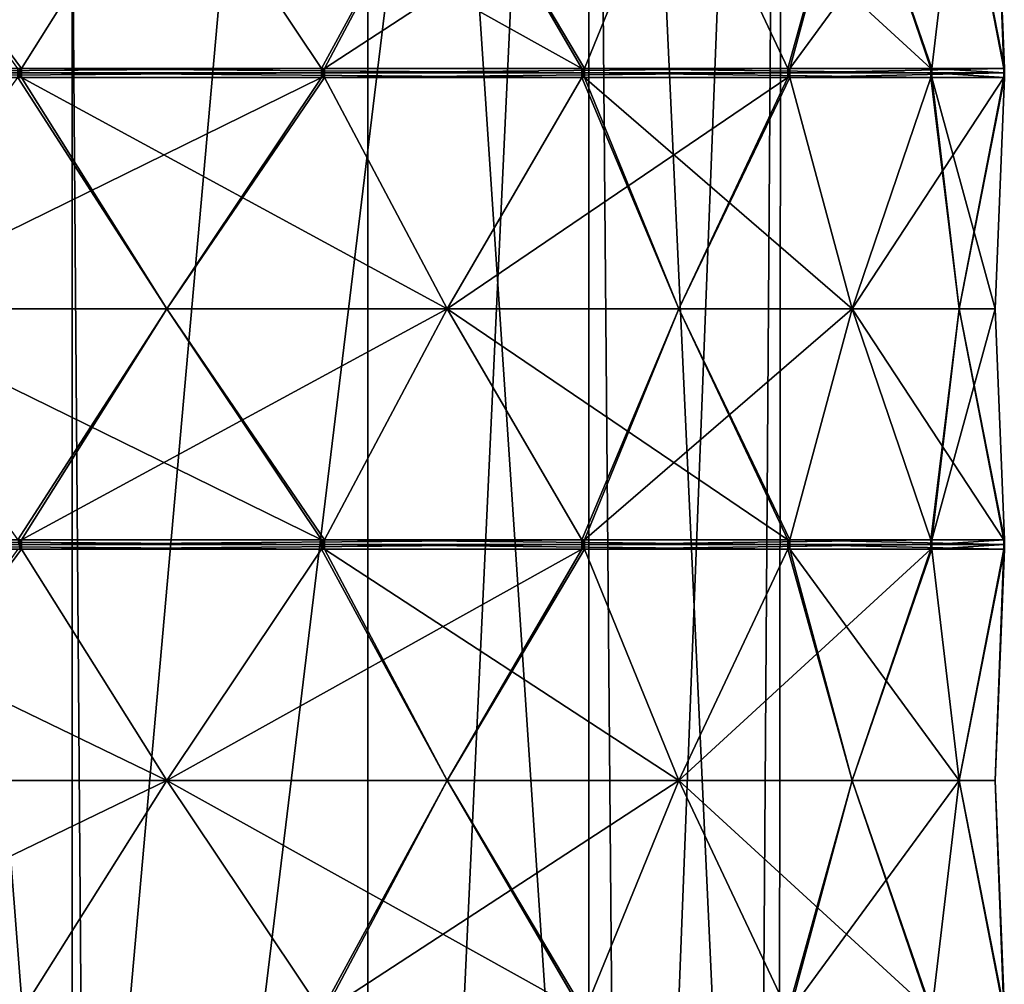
# Model space of a CAD drawing. Header units: millimetres. Extents: x -22 to 22, y 0 to 166.
# Tile 113 of 119: x 7 to 17, y 136 to 146. Entities that reach past the tile are written whole.
import ezdxf

# ---------------------------------------------------------------- set-up
doc = ezdxf.new("R2010")
doc.units = ezdxf.units.MM
doc.header["$LTSCALE"] = 65.185185
for name, color, linetype in [('399', 7, 'CONTINUOUS'), ('405', 7, 'CONTINUOUS'), ('442', 7, 'CONTINUOUS'), ('443', 7, 'CONTINUOUS'), ('444', 7, 'CONTINUOUS'), ('445', 7, 'CONTINUOUS'), ('446', 7, 'CONTINUOUS'), ('447', 7, 'CONTINUOUS'), ('457', 7, 'CONTINUOUS'), ('458', 7, 'CONTINUOUS'), ('459', 7, 'CONTINUOUS'), ('460', 7, 'CONTINUOUS'), ('461', 7, 'CONTINUOUS'), ('462', 7, 'CONTINUOUS'), ('526', 7, 'CONTINUOUS'), ('527', 7, 'CONTINUOUS'), ('528', 7, 'CONTINUOUS'), ('529', 7, 'CONTINUOUS'), ('530', 7, 'CONTINUOUS'), ('531', 7, 'CONTINUOUS'), ('541', 7, 'CONTINUOUS'), ('542', 7, 'CONTINUOUS'), ('543', 7, 'CONTINUOUS'), ('544', 7, 'CONTINUOUS'), ('545', 7, 'CONTINUOUS'), ('546', 7, 'CONTINUOUS'), ('618', 7, 'CONTINUOUS'), ('622', 7, 'CONTINUOUS'), ('625', 7, 'CONTINUOUS'), ('629', 7, 'CONTINUOUS'), ('632', 7, 'CONTINUOUS'), ('636', 7, 'CONTINUOUS'), ('639', 7, 'CONTINUOUS'), ('643', 7, 'CONTINUOUS'), ('646', 7, 'CONTINUOUS'), ('650', 7, 'CONTINUOUS'), ('654', 7, 'CONTINUOUS'), ('658', 7, 'CONTINUOUS')]:
    doc.layers.add(name, color=color, linetype=linetype)

msp = doc.modelspace()

# ---------------------------------------------------------------- linework, layer by layer
at = {"layer": '399', "linetype": 'CONTINUOUS'}
for points in [[(4.147, 121, 14.396), (0.081, 121, 14.958), (7.581, 163.5, 12.948), (4.147, 121, 14.396)], [(7.581, 163.5, 12.948), (0.081, 121, 14.958), (0.081, 129, 14.958), (7.581, 163.5, 12.948)], [(0.081, 163.5, 14.958), (7.581, 163.5, 12.948), (0.081, 129, 14.958), (0.081, 163.5, 14.958)], [(7.909, 121, 12.753), (4.147, 121, 14.396), (7.581, 163.5, 12.948), (7.909, 121, 12.753)], [(13.071, 163.5, 7.458), (7.909, 121, 12.753), (7.581, 163.5, 12.948), (13.071, 163.5, 7.458)], [(11.085, 121, 10.152), (7.909, 121, 12.753), (13.071, 163.5, 7.458), (11.085, 121, 10.152)], [(13.436, 121, 6.787), (11.085, 121, 10.152), (13.071, 163.5, 7.458), (13.436, 121, 6.787)], [(15.081, 163.5, -0.042), (13.436, 121, 6.787), (13.071, 163.5, 7.458), (15.081, 163.5, -0.042)], [(13.071, 129, -7.542), (15.037, 121, -1.187), (13.071, 163.5, -7.542), (13.071, 129, -7.542)], [(13.071, 163.5, -7.542), (15.037, 121, -1.187), (15.081, 163.5, -0.042), (13.071, 163.5, -7.542)], [(14.787, 121, 2.911), (13.436, 121, 6.787), (15.081, 163.5, -0.042), (14.787, 121, 2.911)], [(15.037, 121, -1.187), (14.787, 121, 2.911), (15.081, 163.5, -0.042), (15.037, 121, -1.187)]]:
    msp.add_3dface(points, dxfattribs=at)
at = {"layer": '405', "linetype": 'CONTINUOUS'}
for points in [[(5.025, 129, -8.388), (7.702, 129, -9.933), (5.025, 163.5, -8.388), (5.025, 129, -8.388)], [(7.702, 129, -9.933), (7.701, 163.5, -9.933), (5.025, 163.5, -8.388), (7.702, 129, -9.933)], [(7.702, 129, -9.933), (10.775, 163.5, -9.61), (7.701, 163.5, -9.933), (7.702, 129, -9.933)], [(7.702, 129, -9.933), (10.775, 129, -9.61), (10.775, 163.5, -9.61), (7.702, 129, -9.933)], [(13.071, 129, -7.542), (13.071, 163.5, -7.542), (10.775, 163.5, -9.61), (13.071, 129, -7.542)], [(10.775, 129, -9.61), (13.071, 129, -7.542), (10.775, 163.5, -9.61), (10.775, 129, -9.61)]]:
    msp.add_3dface(points, dxfattribs=at)
at = {"layer": '442', "linetype": 'CONTINUOUS'}
for points in [[(8.688, 147.85, 14.865), (10.292, 145.448, 14.047), (11.599, 147.85, 12.75), (8.688, 147.85, 14.865)], [(10.292, 145.448, 14.047), (10.325, 145.448, 14.022), (11.599, 147.85, 12.75), (10.292, 145.448, 14.047)], [(10.308, 145.448, 14.034), (10.325, 145.448, 14.022), (10.292, 145.448, 14.047), (10.308, 145.448, 14.034)]]:
    msp.add_3dface(points, dxfattribs=at)
at = {"layer": '443', "linetype": 'CONTINUOUS'}
for points in [[(14.007, 147.85, 10.076), (15.139, 145.448, 8.675), (15.806, 147.85, 6.959), (14.007, 147.85, 10.076)], [(15.139, 145.448, 8.675), (15.16, 145.448, 8.64), (15.806, 147.85, 6.959), (15.139, 145.448, 8.675)], [(15.15, 145.448, 8.658), (15.16, 145.448, 8.64), (15.139, 145.448, 8.675), (15.15, 145.448, 8.658)]]:
    msp.add_3dface(points, dxfattribs=at)
at = {"layer": '444', "linetype": 'CONTINUOUS'}
for points in [[(16.918, 147.85, 3.537), (17.383, 145.448, 1.797), (17.294, 147.85, -0.042), (16.918, 147.85, 3.537)], [(17.383, 145.448, 1.797), (17.388, 145.448, 1.756), (17.294, 147.85, -0.042), (17.383, 145.448, 1.797)], [(17.385, 145.448, 1.776), (17.388, 145.448, 1.756), (17.383, 145.448, 1.797), (17.385, 145.448, 1.776)]]:
    msp.add_3dface(points, dxfattribs=at)
at = {"layer": '445', "linetype": 'CONTINUOUS'}
for points in [[(16.635, 145.448, -5.4), (16.623, 145.448, -5.439), (15.806, 147.85, -7.044), (16.635, 145.448, -5.4)], [(16.918, 147.85, -3.621), (16.635, 145.448, -5.4), (15.806, 147.85, -7.044), (16.918, 147.85, -3.621)], [(16.629, 145.448, -5.419), (16.623, 145.448, -5.439), (16.635, 145.448, -5.4), (16.629, 145.448, -5.419)]]:
    msp.add_3dface(points, dxfattribs=at)
at = {"layer": '446', "linetype": 'CONTINUOUS'}
for points in [[(13.025, 145.448, -11.67), (12.998, 145.448, -11.701), (11.599, 147.85, -12.835), (13.025, 145.448, -11.67)], [(14.007, 147.85, -10.16), (13.025, 145.448, -11.67), (11.599, 147.85, -12.835), (14.007, 147.85, -10.16)], [(13.011, 145.448, -11.685), (12.998, 145.448, -11.701), (13.025, 145.448, -11.67), (13.011, 145.448, -11.685)]]:
    msp.add_3dface(points, dxfattribs=at)
at = {"layer": '447', "linetype": 'CONTINUOUS'}
for points in [[(7.177, 145.448, -15.93), (7.139, 145.448, -15.946), (5.4, 147.85, -16.414), (7.177, 145.448, -15.93)], [(8.688, 147.85, -14.95), (7.177, 145.448, -15.93), (5.4, 147.85, -16.414), (8.688, 147.85, -14.95)], [(7.158, 145.448, -15.938), (7.139, 145.448, -15.946), (7.177, 145.448, -15.93), (7.158, 145.448, -15.938)]]:
    msp.add_3dface(points, dxfattribs=at)
at = {"layer": '457', "linetype": 'CONTINUOUS'}
for points in [[(10.292, 145.352, 14.047), (8.688, 142.95, 14.865), (10.325, 145.352, 14.022), (10.292, 145.352, 14.047)], [(10.325, 145.352, 14.022), (8.688, 142.95, 14.865), (11.599, 142.95, 12.75), (10.325, 145.352, 14.022)], [(10.308, 145.352, 14.034), (10.292, 145.352, 14.047), (10.325, 145.352, 14.022), (10.308, 145.352, 14.034)], [(8.688, 142.95, 14.865), (7.177, 140.548, 15.845), (11.599, 142.95, 12.75), (8.688, 142.95, 14.865)], [(11.599, 142.95, 12.75), (7.177, 140.548, 15.845), (12.998, 140.548, 11.616), (11.599, 142.95, 12.75)], [(7.177, 140.548, 15.845), (7.177, 140.5, 15.845), (12.998, 140.548, 11.616), (7.177, 140.548, 15.845)], [(12.998, 140.548, 11.616), (7.177, 140.5, 15.845), (12.998, 140.5, 11.616), (12.998, 140.548, 11.616)], [(7.177, 140.5, 15.845), (7.177, 140.452, 15.845), (12.998, 140.5, 11.616), (7.177, 140.5, 15.845)], [(12.998, 140.5, 11.616), (7.177, 140.452, 15.845), (12.998, 140.452, 11.616), (12.998, 140.5, 11.616)], [(7.177, 140.452, 15.845), (8.688, 138.05, 14.865), (12.998, 140.452, 11.616), (7.177, 140.452, 15.845)], [(12.998, 140.452, 11.616), (8.688, 138.05, 14.865), (11.599, 138.05, 12.75), (12.998, 140.452, 11.616)], [(8.688, 138.05, 14.865), (10.292, 135.648, 14.047), (11.599, 138.05, 12.75), (8.688, 138.05, 14.865)], [(10.292, 135.648, 14.047), (10.325, 135.648, 14.022), (11.599, 138.05, 12.75), (10.292, 135.648, 14.047)]]:
    msp.add_3dface(points, dxfattribs=at)
at = {"layer": '458', "linetype": 'CONTINUOUS'}
for points in [[(15.139, 145.352, 8.675), (14.007, 142.95, 10.076), (15.16, 145.352, 8.64), (15.139, 145.352, 8.675)], [(15.16, 145.352, 8.64), (14.007, 142.95, 10.076), (15.806, 142.95, 6.959), (15.16, 145.352, 8.64)], [(15.15, 145.352, 8.658), (15.139, 145.352, 8.675), (15.16, 145.352, 8.64), (15.15, 145.352, 8.658)], [(14.007, 142.95, 10.076), (13.025, 140.548, 11.585), (15.806, 142.95, 6.959), (14.007, 142.95, 10.076)], [(15.806, 142.95, 6.959), (13.025, 140.548, 11.585), (16.623, 140.548, 5.354), (15.806, 142.95, 6.959)], [(13.025, 140.548, 11.585), (13.025, 140.5, 11.585), (16.623, 140.548, 5.354), (13.025, 140.548, 11.585)], [(16.623, 140.548, 5.354), (13.025, 140.5, 11.585), (16.623, 140.5, 5.354), (16.623, 140.548, 5.354)], [(13.025, 140.5, 11.585), (13.025, 140.452, 11.585), (16.623, 140.5, 5.354), (13.025, 140.5, 11.585)], [(16.623, 140.5, 5.354), (13.025, 140.452, 11.585), (16.623, 140.452, 5.354), (16.623, 140.5, 5.354)], [(13.025, 140.452, 11.585), (14.007, 138.05, 10.076), (16.623, 140.452, 5.354), (13.025, 140.452, 11.585)], [(16.623, 140.452, 5.354), (14.007, 138.05, 10.076), (15.806, 138.05, 6.959), (16.623, 140.452, 5.354)], [(14.007, 138.05, 10.076), (15.139, 135.648, 8.675), (15.806, 138.05, 6.959), (14.007, 138.05, 10.076)], [(15.139, 135.648, 8.675), (15.16, 135.648, 8.64), (15.806, 138.05, 6.959), (15.139, 135.648, 8.675)]]:
    msp.add_3dface(points, dxfattribs=at)
at = {"layer": '459', "linetype": 'CONTINUOUS'}
for points in [[(17.383, 145.352, 1.797), (16.918, 142.95, 3.537), (17.388, 145.352, 1.756), (17.383, 145.352, 1.797)], [(17.388, 145.352, 1.756), (16.918, 142.95, 3.537), (17.294, 142.95, -0.042), (17.388, 145.352, 1.756)], [(17.385, 145.352, 1.776), (17.383, 145.352, 1.797), (17.388, 145.352, 1.756), (17.385, 145.352, 1.776)], [(16.918, 142.95, 3.537), (16.635, 140.548, 5.315), (17.294, 142.95, -0.042), (16.918, 142.95, 3.537)], [(17.294, 142.95, -0.042), (16.635, 140.548, 5.315), (17.388, 140.548, -1.841), (17.294, 142.95, -0.042)], [(16.635, 140.548, 5.315), (16.635, 140.5, 5.315), (17.388, 140.548, -1.841), (16.635, 140.548, 5.315)], [(17.388, 140.548, -1.841), (16.635, 140.5, 5.315), (17.388, 140.5, -1.841), (17.388, 140.548, -1.841)], [(16.635, 140.5, 5.315), (16.635, 140.452, 5.315), (17.388, 140.5, -1.841), (16.635, 140.5, 5.315)], [(17.388, 140.5, -1.841), (16.635, 140.452, 5.315), (17.388, 140.452, -1.841), (17.388, 140.5, -1.841)], [(16.635, 140.452, 5.315), (16.918, 138.05, 3.537), (17.388, 140.452, -1.841), (16.635, 140.452, 5.315)], [(17.388, 140.452, -1.841), (16.918, 138.05, 3.537), (17.294, 138.05, -0.042), (17.388, 140.452, -1.841)], [(16.918, 138.05, 3.537), (17.383, 135.648, 1.797), (17.294, 138.05, -0.042), (16.918, 138.05, 3.537)], [(17.383, 135.648, 1.797), (17.388, 135.648, 1.756), (17.294, 138.05, -0.042), (17.383, 135.648, 1.797)]]:
    msp.add_3dface(points, dxfattribs=at)
at = {"layer": '460', "linetype": 'CONTINUOUS'}
for points in [[(16.623, 145.352, -5.439), (16.918, 142.95, -3.621), (15.806, 142.95, -7.044), (16.623, 145.352, -5.439)], [(16.635, 145.352, -5.4), (16.918, 142.95, -3.621), (16.623, 145.352, -5.439), (16.635, 145.352, -5.4)], [(16.629, 145.352, -5.419), (16.635, 145.352, -5.4), (16.623, 145.352, -5.439), (16.629, 145.352, -5.419)], [(15.806, 142.95, -7.044), (17.383, 140.548, -1.882), (15.16, 140.548, -8.725), (15.806, 142.95, -7.044)], [(16.918, 142.95, -3.621), (17.383, 140.548, -1.882), (15.806, 142.95, -7.044), (16.918, 142.95, -3.621)], [(17.383, 140.548, -1.882), (17.383, 140.5, -1.881), (15.16, 140.548, -8.725), (17.383, 140.548, -1.882)], [(15.16, 140.548, -8.725), (17.383, 140.5, -1.881), (15.16, 140.5, -8.725), (15.16, 140.548, -8.725)], [(17.383, 140.5, -1.881), (17.383, 140.452, -1.882), (15.16, 140.5, -8.725), (17.383, 140.5, -1.881)], [(15.16, 140.5, -8.725), (17.383, 140.452, -1.882), (15.16, 140.452, -8.725), (15.16, 140.5, -8.725)], [(17.383, 140.452, -1.882), (16.918, 138.05, -3.621), (15.16, 140.452, -8.725), (17.383, 140.452, -1.882)], [(15.16, 140.452, -8.725), (16.918, 138.05, -3.621), (15.806, 138.05, -7.044), (15.16, 140.452, -8.725)], [(16.635, 135.648, -5.4), (16.623, 135.648, -5.439), (15.806, 138.05, -7.044), (16.635, 135.648, -5.4)], [(16.918, 138.05, -3.621), (16.635, 135.648, -5.4), (15.806, 138.05, -7.044), (16.918, 138.05, -3.621)]]:
    msp.add_3dface(points, dxfattribs=at)
at = {"layer": '461', "linetype": 'CONTINUOUS'}
for points in [[(12.998, 145.352, -11.701), (14.007, 142.95, -10.16), (11.599, 142.95, -12.835), (12.998, 145.352, -11.701)], [(13.025, 145.352, -11.67), (14.007, 142.95, -10.16), (12.998, 145.352, -11.701), (13.025, 145.352, -11.67)], [(13.011, 145.352, -11.685), (13.025, 145.352, -11.67), (12.998, 145.352, -11.701), (13.011, 145.352, -11.685)], [(11.599, 142.95, -12.835), (15.139, 140.548, -8.76), (10.325, 140.548, -14.107), (11.599, 142.95, -12.835)], [(14.007, 142.95, -10.16), (15.139, 140.548, -8.76), (11.599, 142.95, -12.835), (14.007, 142.95, -10.16)], [(15.139, 140.548, -8.76), (15.139, 140.5, -8.76), (10.325, 140.548, -14.107), (15.139, 140.548, -8.76)], [(10.325, 140.548, -14.107), (15.139, 140.5, -8.76), (10.325, 140.5, -14.107), (10.325, 140.548, -14.107)], [(15.139, 140.5, -8.76), (15.139, 140.452, -8.76), (10.325, 140.5, -14.107), (15.139, 140.5, -8.76)], [(10.325, 140.5, -14.107), (15.139, 140.452, -8.76), (10.325, 140.452, -14.107), (10.325, 140.5, -14.107)], [(15.139, 140.452, -8.76), (14.007, 138.05, -10.16), (10.325, 140.452, -14.107), (15.139, 140.452, -8.76)], [(10.325, 140.452, -14.107), (14.007, 138.05, -10.16), (11.599, 138.05, -12.835), (10.325, 140.452, -14.107)], [(13.025, 135.648, -11.67), (12.998, 135.648, -11.701), (11.599, 138.05, -12.835), (13.025, 135.648, -11.67)], [(14.007, 138.05, -10.16), (13.025, 135.648, -11.67), (11.599, 138.05, -12.835), (14.007, 138.05, -10.16)]]:
    msp.add_3dface(points, dxfattribs=at)
at = {"layer": '462', "linetype": 'CONTINUOUS'}
for points in [[(7.139, 145.352, -15.946), (8.688, 142.95, -14.95), (5.4, 142.95, -16.414), (7.139, 145.352, -15.946)], [(7.177, 145.352, -15.93), (8.688, 142.95, -14.95), (7.139, 145.352, -15.946), (7.177, 145.352, -15.93)], [(7.158, 145.352, -15.938), (7.177, 145.352, -15.93), (7.139, 145.352, -15.946), (7.158, 145.352, -15.938)], [(5.4, 142.95, -16.414), (10.292, 140.548, -14.131), (3.719, 140.548, -17.058), (5.4, 142.95, -16.414)], [(8.688, 142.95, -14.95), (10.292, 140.548, -14.131), (5.4, 142.95, -16.414), (8.688, 142.95, -14.95)], [(3.719, 140.548, -17.058), (10.292, 140.5, -14.131), (3.718, 140.5, -17.058), (3.719, 140.548, -17.058)], [(10.292, 140.5, -14.131), (10.292, 140.452, -14.131), (3.718, 140.5, -17.058), (10.292, 140.5, -14.131)], [(3.718, 140.5, -17.058), (10.292, 140.452, -14.131), (3.719, 140.452, -17.058), (3.718, 140.5, -17.058)], [(10.292, 140.548, -14.131), (10.292, 140.5, -14.131), (3.719, 140.548, -17.058), (10.292, 140.548, -14.131)], [(10.292, 140.452, -14.131), (8.688, 138.05, -14.95), (3.719, 140.452, -17.058), (10.292, 140.452, -14.131)], [(3.719, 140.452, -17.058), (8.688, 138.05, -14.95), (5.4, 138.05, -16.414), (3.719, 140.452, -17.058)], [(7.177, 135.648, -15.93), (7.139, 135.648, -15.946), (5.4, 138.05, -16.414), (7.177, 135.648, -15.93)], [(8.688, 138.05, -14.95), (7.177, 135.648, -15.93), (5.4, 138.05, -16.414), (8.688, 138.05, -14.95)]]:
    msp.add_3dface(points, dxfattribs=at)
at = {"layer": '526', "linetype": 'CONTINUOUS'}
for points in [[(5.4, 147.85, 16.329), (3.719, 145.448, 16.973), (8.688, 147.85, 14.865), (5.4, 147.85, 16.329)], [(3.719, 145.448, 16.973), (10.292, 145.448, 14.047), (8.688, 147.85, 14.865), (3.719, 145.448, 16.973)], [(10.292, 145.448, 14.047), (3.719, 145.448, 16.973), (3.718, 145.4, 16.973), (10.292, 145.448, 14.047)], [(10.292, 145.4, 14.046), (10.292, 145.448, 14.047), (3.718, 145.4, 16.973), (10.292, 145.4, 14.046)], [(3.719, 145.352, 16.973), (10.292, 145.4, 14.046), (3.718, 145.4, 16.973), (3.719, 145.352, 16.973)], [(3.719, 145.352, 16.973), (10.292, 145.352, 14.047), (10.292, 145.4, 14.046), (3.719, 145.352, 16.973)], [(3.719, 145.352, 16.973), (5.4, 142.95, 16.329), (10.292, 145.352, 14.047), (3.719, 145.352, 16.973)], [(5.4, 142.95, 16.329), (8.688, 142.95, 14.865), (10.292, 145.352, 14.047), (5.4, 142.95, 16.329)], [(5.4, 142.95, 16.329), (7.139, 140.548, 15.862), (8.688, 142.95, 14.865), (5.4, 142.95, 16.329)], [(7.139, 140.548, 15.862), (7.177, 140.548, 15.845), (8.688, 142.95, 14.865), (7.139, 140.548, 15.862)], [(7.177, 140.548, 15.845), (7.139, 140.548, 15.862), (7.158, 140.548, 15.853), (7.177, 140.548, 15.845)]]:
    msp.add_3dface(points, dxfattribs=at)
at = {"layer": '527', "linetype": 'CONTINUOUS'}
for points in [[(11.599, 147.85, 12.75), (10.325, 145.448, 14.022), (14.007, 147.85, 10.076), (11.599, 147.85, 12.75)], [(10.325, 145.448, 14.022), (15.139, 145.448, 8.675), (14.007, 147.85, 10.076), (10.325, 145.448, 14.022)], [(15.139, 145.448, 8.675), (10.325, 145.448, 14.022), (10.325, 145.4, 14.022), (15.139, 145.448, 8.675)], [(15.139, 145.4, 8.675), (15.139, 145.448, 8.675), (10.325, 145.4, 14.022), (15.139, 145.4, 8.675)], [(10.325, 145.352, 14.022), (15.139, 145.352, 8.675), (15.139, 145.4, 8.675), (10.325, 145.352, 14.022)], [(10.325, 145.352, 14.022), (15.139, 145.4, 8.675), (10.325, 145.4, 14.022), (10.325, 145.352, 14.022)], [(10.325, 145.352, 14.022), (11.599, 142.95, 12.75), (15.139, 145.352, 8.675), (10.325, 145.352, 14.022)], [(11.599, 142.95, 12.75), (14.007, 142.95, 10.076), (15.139, 145.352, 8.675), (11.599, 142.95, 12.75)], [(11.599, 142.95, 12.75), (12.998, 140.548, 11.616), (14.007, 142.95, 10.076), (11.599, 142.95, 12.75)], [(12.998, 140.548, 11.616), (13.025, 140.548, 11.585), (14.007, 142.95, 10.076), (12.998, 140.548, 11.616)], [(13.025, 140.548, 11.585), (12.998, 140.548, 11.616), (13.011, 140.548, 11.6), (13.025, 140.548, 11.585)]]:
    msp.add_3dface(points, dxfattribs=at)
at = {"layer": '528', "linetype": 'CONTINUOUS'}
for points in [[(15.806, 147.85, 6.959), (15.16, 145.448, 8.64), (16.918, 147.85, 3.537), (15.806, 147.85, 6.959)], [(15.16, 145.448, 8.64), (17.383, 145.448, 1.797), (16.918, 147.85, 3.537), (15.16, 145.448, 8.64)], [(17.383, 145.448, 1.797), (15.16, 145.448, 8.64), (15.16, 145.4, 8.64), (17.383, 145.448, 1.797)], [(17.383, 145.4, 1.797), (17.383, 145.448, 1.797), (15.16, 145.4, 8.64), (17.383, 145.4, 1.797)], [(15.16, 145.352, 8.64), (17.383, 145.352, 1.797), (17.383, 145.4, 1.797), (15.16, 145.352, 8.64)], [(15.16, 145.352, 8.64), (17.383, 145.4, 1.797), (15.16, 145.4, 8.64), (15.16, 145.352, 8.64)], [(15.16, 145.352, 8.64), (15.806, 142.95, 6.959), (17.383, 145.352, 1.797), (15.16, 145.352, 8.64)], [(15.806, 142.95, 6.959), (16.918, 142.95, 3.537), (17.383, 145.352, 1.797), (15.806, 142.95, 6.959)], [(15.806, 142.95, 6.959), (16.623, 140.548, 5.354), (16.918, 142.95, 3.537), (15.806, 142.95, 6.959)], [(16.623, 140.548, 5.354), (16.635, 140.548, 5.315), (16.918, 142.95, 3.537), (16.623, 140.548, 5.354)], [(16.635, 140.548, 5.315), (16.623, 140.548, 5.354), (16.629, 140.548, 5.334), (16.635, 140.548, 5.315)]]:
    msp.add_3dface(points, dxfattribs=at)
at = {"layer": '529', "linetype": 'CONTINUOUS'}
for points in [[(17.388, 145.448, 1.756), (16.635, 145.448, -5.4), (16.918, 147.85, -3.621), (17.388, 145.448, 1.756)], [(17.294, 147.85, -0.042), (17.388, 145.448, 1.756), (16.918, 147.85, -3.621), (17.294, 147.85, -0.042)], [(16.635, 145.448, -5.4), (17.388, 145.448, 1.756), (17.388, 145.4, 1.756), (16.635, 145.448, -5.4)], [(16.635, 145.4, -5.4), (16.635, 145.448, -5.4), (17.388, 145.4, 1.756), (16.635, 145.4, -5.4)], [(17.388, 145.352, 1.756), (16.635, 145.352, -5.4), (16.635, 145.4, -5.4), (17.388, 145.352, 1.756)], [(17.388, 145.352, 1.756), (16.635, 145.4, -5.4), (17.388, 145.4, 1.756), (17.388, 145.352, 1.756)], [(17.388, 145.352, 1.756), (17.294, 142.95, -0.042), (16.635, 145.352, -5.4), (17.388, 145.352, 1.756)], [(17.294, 142.95, -0.042), (16.918, 142.95, -3.621), (16.635, 145.352, -5.4), (17.294, 142.95, -0.042)], [(17.294, 142.95, -0.042), (17.388, 140.548, -1.841), (16.918, 142.95, -3.621), (17.294, 142.95, -0.042)], [(17.388, 140.548, -1.841), (17.383, 140.548, -1.882), (16.918, 142.95, -3.621), (17.388, 140.548, -1.841)], [(17.383, 140.548, -1.882), (17.388, 140.548, -1.841), (17.385, 140.548, -1.861), (17.383, 140.548, -1.882)]]:
    msp.add_3dface(points, dxfattribs=at)
at = {"layer": '530', "linetype": 'CONTINUOUS'}
for points in [[(16.623, 145.448, -5.439), (13.025, 145.448, -11.67), (14.007, 147.85, -10.16), (16.623, 145.448, -5.439)], [(15.806, 147.85, -7.044), (16.623, 145.448, -5.439), (14.007, 147.85, -10.16), (15.806, 147.85, -7.044)], [(13.025, 145.448, -11.67), (16.623, 145.448, -5.439), (16.623, 145.4, -5.439), (13.025, 145.448, -11.67)], [(13.025, 145.4, -11.67), (13.025, 145.448, -11.67), (16.623, 145.4, -5.439), (13.025, 145.4, -11.67)], [(16.623, 145.352, -5.439), (13.025, 145.352, -11.67), (13.025, 145.4, -11.67), (16.623, 145.352, -5.439)], [(16.623, 145.352, -5.439), (13.025, 145.4, -11.67), (16.623, 145.4, -5.439), (16.623, 145.352, -5.439)], [(16.623, 145.352, -5.439), (15.806, 142.95, -7.044), (13.025, 145.352, -11.67), (16.623, 145.352, -5.439)], [(15.806, 142.95, -7.044), (14.007, 142.95, -10.16), (13.025, 145.352, -11.67), (15.806, 142.95, -7.044)], [(15.806, 142.95, -7.044), (15.16, 140.548, -8.725), (14.007, 142.95, -10.16), (15.806, 142.95, -7.044)], [(15.16, 140.548, -8.725), (15.139, 140.548, -8.76), (14.007, 142.95, -10.16), (15.16, 140.548, -8.725)], [(15.139, 140.548, -8.76), (15.16, 140.548, -8.725), (15.15, 140.548, -8.742), (15.139, 140.548, -8.76)]]:
    msp.add_3dface(points, dxfattribs=at)
at = {"layer": '531', "linetype": 'CONTINUOUS'}
for points in [[(12.998, 145.448, -11.701), (7.177, 145.448, -15.93), (8.688, 147.85, -14.95), (12.998, 145.448, -11.701)], [(11.599, 147.85, -12.835), (12.998, 145.448, -11.701), (8.688, 147.85, -14.95), (11.599, 147.85, -12.835)], [(7.177, 145.448, -15.93), (12.998, 145.448, -11.701), (12.998, 145.4, -11.7), (7.177, 145.448, -15.93)], [(7.177, 145.4, -15.93), (7.177, 145.448, -15.93), (12.998, 145.4, -11.7), (7.177, 145.4, -15.93)], [(12.998, 145.352, -11.701), (7.177, 145.352, -15.93), (7.177, 145.4, -15.93), (12.998, 145.352, -11.701)], [(12.998, 145.352, -11.701), (7.177, 145.4, -15.93), (12.998, 145.4, -11.7), (12.998, 145.352, -11.701)], [(12.998, 145.352, -11.701), (11.599, 142.95, -12.835), (7.177, 145.352, -15.93), (12.998, 145.352, -11.701)], [(11.599, 142.95, -12.835), (8.688, 142.95, -14.95), (7.177, 145.352, -15.93), (11.599, 142.95, -12.835)], [(11.599, 142.95, -12.835), (10.325, 140.548, -14.107), (8.688, 142.95, -14.95), (11.599, 142.95, -12.835)], [(10.325, 140.548, -14.107), (10.292, 140.548, -14.131), (8.688, 142.95, -14.95), (10.325, 140.548, -14.107)], [(10.292, 140.548, -14.131), (10.325, 140.548, -14.107), (10.308, 140.548, -14.119), (10.292, 140.548, -14.131)]]:
    msp.add_3dface(points, dxfattribs=at)
at = {"layer": '541', "linetype": 'CONTINUOUS'}
for points in [[(7.139, 140.452, 15.862), (7.177, 140.452, 15.845), (7.158, 140.452, 15.853), (7.139, 140.452, 15.862)], [(7.139, 140.452, 15.862), (5.4, 138.05, 16.329), (7.177, 140.452, 15.845), (7.139, 140.452, 15.862)], [(5.4, 138.05, 16.329), (8.688, 138.05, 14.865), (7.177, 140.452, 15.845), (5.4, 138.05, 16.329)], [(5.4, 138.05, 16.329), (3.719, 135.648, 16.973), (8.688, 138.05, 14.865), (5.4, 138.05, 16.329)], [(3.719, 135.648, 16.973), (10.292, 135.648, 14.047), (8.688, 138.05, 14.865), (3.719, 135.648, 16.973)]]:
    msp.add_3dface(points, dxfattribs=at)
at = {"layer": '542', "linetype": 'CONTINUOUS'}
for points in [[(12.998, 140.452, 11.616), (13.025, 140.452, 11.585), (13.011, 140.452, 11.6), (12.998, 140.452, 11.616)], [(12.998, 140.452, 11.616), (11.599, 138.05, 12.75), (13.025, 140.452, 11.585), (12.998, 140.452, 11.616)], [(11.599, 138.05, 12.75), (14.007, 138.05, 10.076), (13.025, 140.452, 11.585), (11.599, 138.05, 12.75)], [(11.599, 138.05, 12.75), (10.325, 135.648, 14.022), (14.007, 138.05, 10.076), (11.599, 138.05, 12.75)], [(10.325, 135.648, 14.022), (15.139, 135.648, 8.675), (14.007, 138.05, 10.076), (10.325, 135.648, 14.022)]]:
    msp.add_3dface(points, dxfattribs=at)
at = {"layer": '543', "linetype": 'CONTINUOUS'}
for points in [[(16.623, 140.452, 5.354), (16.635, 140.452, 5.315), (16.629, 140.452, 5.334), (16.623, 140.452, 5.354)], [(16.623, 140.452, 5.354), (15.806, 138.05, 6.959), (16.635, 140.452, 5.315), (16.623, 140.452, 5.354)], [(15.806, 138.05, 6.959), (16.918, 138.05, 3.537), (16.635, 140.452, 5.315), (15.806, 138.05, 6.959)], [(15.806, 138.05, 6.959), (15.16, 135.648, 8.64), (16.918, 138.05, 3.537), (15.806, 138.05, 6.959)], [(15.16, 135.648, 8.64), (17.383, 135.648, 1.797), (16.918, 138.05, 3.537), (15.16, 135.648, 8.64)]]:
    msp.add_3dface(points, dxfattribs=at)
at = {"layer": '544', "linetype": 'CONTINUOUS'}
for points in [[(17.388, 140.452, -1.841), (17.383, 140.452, -1.882), (17.385, 140.452, -1.861), (17.388, 140.452, -1.841)], [(17.294, 138.05, -0.042), (16.918, 138.05, -3.621), (17.383, 140.452, -1.882), (17.294, 138.05, -0.042)], [(17.388, 140.452, -1.841), (17.294, 138.05, -0.042), (17.383, 140.452, -1.882), (17.388, 140.452, -1.841)], [(17.388, 135.648, 1.756), (16.635, 135.648, -5.4), (16.918, 138.05, -3.621), (17.388, 135.648, 1.756)], [(17.294, 138.05, -0.042), (17.388, 135.648, 1.756), (16.918, 138.05, -3.621), (17.294, 138.05, -0.042)]]:
    msp.add_3dface(points, dxfattribs=at)
at = {"layer": '545', "linetype": 'CONTINUOUS'}
for points in [[(15.16, 140.452, -8.725), (15.139, 140.452, -8.76), (15.15, 140.452, -8.742), (15.16, 140.452, -8.725)], [(15.806, 138.05, -7.044), (14.007, 138.05, -10.16), (15.139, 140.452, -8.76), (15.806, 138.05, -7.044)], [(15.16, 140.452, -8.725), (15.806, 138.05, -7.044), (15.139, 140.452, -8.76), (15.16, 140.452, -8.725)], [(16.623, 135.648, -5.439), (13.025, 135.648, -11.67), (14.007, 138.05, -10.16), (16.623, 135.648, -5.439)], [(15.806, 138.05, -7.044), (16.623, 135.648, -5.439), (14.007, 138.05, -10.16), (15.806, 138.05, -7.044)]]:
    msp.add_3dface(points, dxfattribs=at)
at = {"layer": '546', "linetype": 'CONTINUOUS'}
for points in [[(10.325, 140.452, -14.107), (10.292, 140.452, -14.131), (10.308, 140.452, -14.119), (10.325, 140.452, -14.107)], [(11.599, 138.05, -12.835), (8.688, 138.05, -14.95), (10.292, 140.452, -14.131), (11.599, 138.05, -12.835)], [(10.325, 140.452, -14.107), (11.599, 138.05, -12.835), (10.292, 140.452, -14.131), (10.325, 140.452, -14.107)], [(12.998, 135.648, -11.701), (7.177, 135.648, -15.93), (8.688, 138.05, -14.95), (12.998, 135.648, -11.701)], [(11.599, 138.05, -12.835), (12.998, 135.648, -11.701), (8.688, 138.05, -14.95), (11.599, 138.05, -12.835)]]:
    msp.add_3dface(points, dxfattribs=at)
at = {"layer": '618', "linetype": 'CONTINUOUS'}
for points in [[(7.158, 140.548, 15.853), (7.139, 140.548, 15.862), (7.158, 140.452, 15.853), (7.158, 140.548, 15.853)], [(7.177, 140.452, 15.845), (7.177, 140.5, 15.845), (7.158, 140.548, 15.853), (7.177, 140.452, 15.845)], [(7.177, 140.452, 15.845), (7.158, 140.548, 15.853), (7.158, 140.452, 15.853), (7.177, 140.452, 15.845)], [(7.177, 140.5, 15.845), (7.177, 140.548, 15.845), (7.158, 140.548, 15.853), (7.177, 140.5, 15.845)]]:
    msp.add_3dface(points, dxfattribs=at)
at = {"layer": '622', "linetype": 'CONTINUOUS'}
for points in [[(10.308, 145.448, 14.034), (10.292, 145.448, 14.047), (10.308, 145.352, 14.034), (10.308, 145.448, 14.034)], [(10.308, 145.352, 14.034), (10.292, 145.448, 14.047), (10.292, 145.4, 14.046), (10.308, 145.352, 14.034)], [(10.292, 145.352, 14.047), (10.308, 145.352, 14.034), (10.292, 145.4, 14.046), (10.292, 145.352, 14.047)], [(10.325, 145.448, 14.022), (10.308, 145.448, 14.034), (10.325, 145.4, 14.022), (10.325, 145.448, 14.022)], [(10.308, 145.448, 14.034), (10.308, 145.352, 14.034), (10.325, 145.352, 14.022), (10.308, 145.448, 14.034)], [(10.308, 145.448, 14.034), (10.325, 145.352, 14.022), (10.325, 145.4, 14.022), (10.308, 145.448, 14.034)]]:
    msp.add_3dface(points, dxfattribs=at)
at = {"layer": '625', "linetype": 'CONTINUOUS'}
for points in [[(12.998, 140.548, 11.616), (12.998, 140.5, 11.616), (13.011, 140.452, 11.6), (12.998, 140.548, 11.616)], [(13.011, 140.548, 11.6), (12.998, 140.548, 11.616), (13.011, 140.452, 11.6), (13.011, 140.548, 11.6)], [(12.998, 140.5, 11.616), (12.998, 140.452, 11.616), (13.011, 140.452, 11.6), (12.998, 140.5, 11.616)], [(13.025, 140.452, 11.585), (13.025, 140.5, 11.585), (13.011, 140.548, 11.6), (13.025, 140.452, 11.585)], [(13.025, 140.452, 11.585), (13.011, 140.548, 11.6), (13.011, 140.452, 11.6), (13.025, 140.452, 11.585)], [(13.025, 140.5, 11.585), (13.025, 140.548, 11.585), (13.011, 140.548, 11.6), (13.025, 140.5, 11.585)]]:
    msp.add_3dface(points, dxfattribs=at)
at = {"layer": '629', "linetype": 'CONTINUOUS'}
for points in [[(15.15, 145.448, 8.658), (15.139, 145.448, 8.675), (15.15, 145.352, 8.658), (15.15, 145.448, 8.658)], [(15.15, 145.352, 8.658), (15.139, 145.448, 8.675), (15.139, 145.4, 8.675), (15.15, 145.352, 8.658)], [(15.139, 145.352, 8.675), (15.15, 145.352, 8.658), (15.139, 145.4, 8.675), (15.139, 145.352, 8.675)], [(15.16, 145.448, 8.64), (15.15, 145.448, 8.658), (15.16, 145.4, 8.64), (15.16, 145.448, 8.64)], [(15.15, 145.448, 8.658), (15.15, 145.352, 8.658), (15.16, 145.352, 8.64), (15.15, 145.448, 8.658)], [(15.15, 145.448, 8.658), (15.16, 145.352, 8.64), (15.16, 145.4, 8.64), (15.15, 145.448, 8.658)]]:
    msp.add_3dface(points, dxfattribs=at)
at = {"layer": '632', "linetype": 'CONTINUOUS'}
for points in [[(16.623, 140.548, 5.354), (16.623, 140.5, 5.354), (16.629, 140.452, 5.334), (16.623, 140.548, 5.354)], [(16.629, 140.548, 5.334), (16.623, 140.548, 5.354), (16.629, 140.452, 5.334), (16.629, 140.548, 5.334)], [(16.623, 140.5, 5.354), (16.623, 140.452, 5.354), (16.629, 140.452, 5.334), (16.623, 140.5, 5.354)], [(16.635, 140.452, 5.315), (16.635, 140.5, 5.315), (16.629, 140.548, 5.334), (16.635, 140.452, 5.315)], [(16.635, 140.452, 5.315), (16.629, 140.548, 5.334), (16.629, 140.452, 5.334), (16.635, 140.452, 5.315)], [(16.635, 140.5, 5.315), (16.635, 140.548, 5.315), (16.629, 140.548, 5.334), (16.635, 140.5, 5.315)]]:
    msp.add_3dface(points, dxfattribs=at)
at = {"layer": '636', "linetype": 'CONTINUOUS'}
for points in [[(17.385, 145.448, 1.776), (17.383, 145.448, 1.797), (17.385, 145.352, 1.776), (17.385, 145.448, 1.776)], [(17.385, 145.352, 1.776), (17.383, 145.448, 1.797), (17.383, 145.4, 1.797), (17.385, 145.352, 1.776)], [(17.383, 145.352, 1.797), (17.385, 145.352, 1.776), (17.383, 145.4, 1.797), (17.383, 145.352, 1.797)], [(17.388, 145.448, 1.756), (17.385, 145.448, 1.776), (17.388, 145.4, 1.756), (17.388, 145.448, 1.756)], [(17.385, 145.448, 1.776), (17.385, 145.352, 1.776), (17.388, 145.352, 1.756), (17.385, 145.448, 1.776)], [(17.385, 145.448, 1.776), (17.388, 145.352, 1.756), (17.388, 145.4, 1.756), (17.385, 145.448, 1.776)]]:
    msp.add_3dface(points, dxfattribs=at)
at = {"layer": '639', "linetype": 'CONTINUOUS'}
for points in [[(17.383, 140.452, -1.882), (17.383, 140.5, -1.881), (17.385, 140.548, -1.861), (17.383, 140.452, -1.882)], [(17.383, 140.452, -1.882), (17.385, 140.548, -1.861), (17.385, 140.452, -1.861), (17.383, 140.452, -1.882)], [(17.383, 140.5, -1.881), (17.383, 140.548, -1.882), (17.385, 140.548, -1.861), (17.383, 140.5, -1.881)], [(17.388, 140.548, -1.841), (17.388, 140.5, -1.841), (17.385, 140.452, -1.861), (17.388, 140.548, -1.841)], [(17.385, 140.548, -1.861), (17.388, 140.548, -1.841), (17.385, 140.452, -1.861), (17.385, 140.548, -1.861)], [(17.388, 140.5, -1.841), (17.388, 140.452, -1.841), (17.385, 140.452, -1.861), (17.388, 140.5, -1.841)]]:
    msp.add_3dface(points, dxfattribs=at)
at = {"layer": '643', "linetype": 'CONTINUOUS'}
for points in [[(16.623, 145.448, -5.439), (16.629, 145.448, -5.419), (16.623, 145.4, -5.439), (16.623, 145.448, -5.439)], [(16.629, 145.448, -5.419), (16.629, 145.352, -5.419), (16.623, 145.352, -5.439), (16.629, 145.448, -5.419)], [(16.629, 145.448, -5.419), (16.623, 145.352, -5.439), (16.623, 145.4, -5.439), (16.629, 145.448, -5.419)], [(16.629, 145.448, -5.419), (16.635, 145.448, -5.4), (16.629, 145.352, -5.419), (16.629, 145.448, -5.419)], [(16.629, 145.352, -5.419), (16.635, 145.448, -5.4), (16.635, 145.4, -5.4), (16.629, 145.352, -5.419)], [(16.635, 145.352, -5.4), (16.629, 145.352, -5.419), (16.635, 145.4, -5.4), (16.635, 145.352, -5.4)]]:
    msp.add_3dface(points, dxfattribs=at)
at = {"layer": '646', "linetype": 'CONTINUOUS'}
for points in [[(15.139, 140.452, -8.76), (15.139, 140.5, -8.76), (15.15, 140.548, -8.742), (15.139, 140.452, -8.76)], [(15.139, 140.452, -8.76), (15.15, 140.548, -8.742), (15.15, 140.452, -8.742), (15.139, 140.452, -8.76)], [(15.139, 140.5, -8.76), (15.139, 140.548, -8.76), (15.15, 140.548, -8.742), (15.139, 140.5, -8.76)], [(15.16, 140.548, -8.725), (15.16, 140.5, -8.725), (15.15, 140.452, -8.742), (15.16, 140.548, -8.725)], [(15.15, 140.548, -8.742), (15.16, 140.548, -8.725), (15.15, 140.452, -8.742), (15.15, 140.548, -8.742)], [(15.16, 140.5, -8.725), (15.16, 140.452, -8.725), (15.15, 140.452, -8.742), (15.16, 140.5, -8.725)]]:
    msp.add_3dface(points, dxfattribs=at)
at = {"layer": '650', "linetype": 'CONTINUOUS'}
for points in [[(12.998, 145.448, -11.701), (13.011, 145.448, -11.685), (12.998, 145.4, -11.7), (12.998, 145.448, -11.701)], [(13.011, 145.448, -11.685), (13.011, 145.352, -11.685), (12.998, 145.352, -11.701), (13.011, 145.448, -11.685)], [(13.011, 145.448, -11.685), (12.998, 145.352, -11.701), (12.998, 145.4, -11.7), (13.011, 145.448, -11.685)], [(13.011, 145.448, -11.685), (13.025, 145.448, -11.67), (13.011, 145.352, -11.685), (13.011, 145.448, -11.685)], [(13.011, 145.352, -11.685), (13.025, 145.448, -11.67), (13.025, 145.4, -11.67), (13.011, 145.352, -11.685)], [(13.025, 145.352, -11.67), (13.011, 145.352, -11.685), (13.025, 145.4, -11.67), (13.025, 145.352, -11.67)]]:
    msp.add_3dface(points, dxfattribs=at)
at = {"layer": '654', "linetype": 'CONTINUOUS'}
for points in [[(10.292, 140.452, -14.131), (10.292, 140.5, -14.131), (10.308, 140.548, -14.119), (10.292, 140.452, -14.131)], [(10.292, 140.452, -14.131), (10.308, 140.548, -14.119), (10.308, 140.452, -14.119), (10.292, 140.452, -14.131)], [(10.292, 140.5, -14.131), (10.292, 140.548, -14.131), (10.308, 140.548, -14.119), (10.292, 140.5, -14.131)], [(10.325, 140.548, -14.107), (10.325, 140.5, -14.107), (10.308, 140.452, -14.119), (10.325, 140.548, -14.107)], [(10.308, 140.548, -14.119), (10.325, 140.548, -14.107), (10.308, 140.452, -14.119), (10.308, 140.548, -14.119)], [(10.325, 140.5, -14.107), (10.325, 140.452, -14.107), (10.308, 140.452, -14.119), (10.325, 140.5, -14.107)]]:
    msp.add_3dface(points, dxfattribs=at)
at = {"layer": '658', "linetype": 'CONTINUOUS'}
for points in [[(7.139, 145.448, -15.946), (7.158, 145.448, -15.938), (7.139, 145.4, -15.946), (7.139, 145.448, -15.946)], [(7.158, 145.448, -15.938), (7.158, 145.352, -15.938), (7.139, 145.352, -15.946), (7.158, 145.448, -15.938)], [(7.158, 145.448, -15.938), (7.139, 145.352, -15.946), (7.139, 145.4, -15.946), (7.158, 145.448, -15.938)], [(7.158, 145.448, -15.938), (7.177, 145.448, -15.93), (7.158, 145.352, -15.938), (7.158, 145.448, -15.938)], [(7.158, 145.352, -15.938), (7.177, 145.448, -15.93), (7.177, 145.4, -15.93), (7.158, 145.352, -15.938)], [(7.177, 145.352, -15.93), (7.158, 145.352, -15.938), (7.177, 145.4, -15.93), (7.177, 145.352, -15.93)]]:
    msp.add_3dface(points, dxfattribs=at)

doc.saveas('drawing.dxf')
